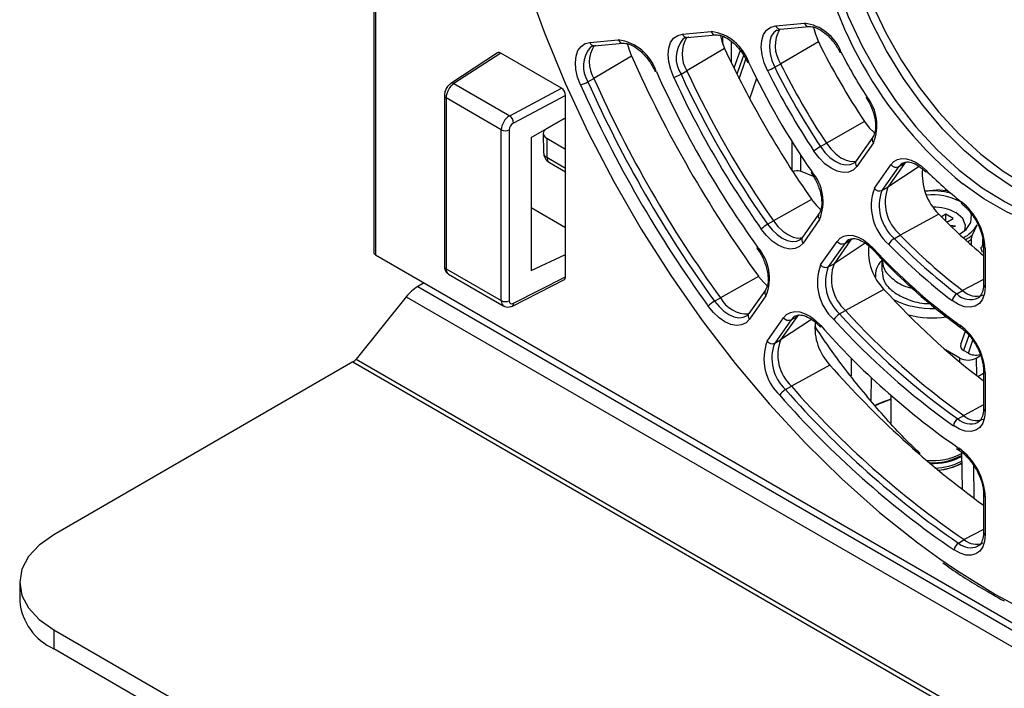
# Paper-space layout 'Sheet1' of a CAD drawing. Header units: millimetres. Extents: x -1 to 420, y -14 to 297.
# Tile 67 of 110: x 259 to 276, y 168 to 179. Entities that reach past the tile are written whole.
import ezdxf

# ---------------------------------------------------------------- set-up
doc = ezdxf.new("R2010")
doc.units = ezdxf.units.MM

psp = doc.layouts.new('Sheet1')

# ---------------------------------------------------------------- linework, layer by layer
at = {"color": 7, "linetype": 'Continuous', "lineweight": 25}
for p, q in [((265.246, 215.098), (265.246, 175.115)), ((265.276, 215.057), (265.276, 175.076)), ((270.571, 178.877), (271.064, 178.921)), ((272.176, 179.021), (272.672, 179.065)), ((272.2, 178.941), (272.255, 178.962)), ((272.255, 178.962), (272.751, 179.006)), ((268.972, 178.734), (269.463, 178.778)), ((270.65, 178.819), (271.143, 178.863)), ((272.913, 178.747), (272.262, 178.365)), ((269.051, 178.676), (269.543, 178.72)), ((271.296, 178.629), (270.646, 178.245)), ((271.566, 178.597), (271.457, 178.291)), ((267.383, 178.553), (266.576, 178.027)), ((267.435, 178.549), (266.63, 178.025)), ((268.484, 177.944), (267.435, 178.549)), ((269.691, 178.5), (269.041, 178.115)), ((270.544, 178.187), (270.646, 178.245)), ((272.16, 178.307), (272.262, 178.365)), ((268.939, 178.057), (269.041, 178.115)), ((266.63, 178.025), (267.59, 177.47)), ((267.59, 177.47), (268.484, 177.944)), ((266.464, 177.819), (266.464, 174.877)), ((267.446, 177.228), (266.493, 177.778)), ((266.493, 177.778), (266.493, 174.836)), ((268.555, 177.821), (267.657, 177.346)), ((268.555, 177.437), (268.555, 177.821)), ((273.736, 177.784), (273.785, 177.7)), ((267.959, 177.094), (268.555, 177.437)), ((268.555, 177.437), (268.228, 177.249)), ((268.555, 175.083), (268.555, 177.437)), ((267.446, 174.286), (267.446, 177.228)), ((267.583, 177.226), (267.583, 174.284)), ((273.706, 177.373), (273.05, 177)), ((267.959, 177.094), (267.959, 174.807)), ((268.169, 177.166), (268.174, 176.837)), ((268.228, 177.085), (268.233, 176.757)), ((268.228, 177.085), (268.555, 176.897)), ((273.85, 177.104), (273.564, 176.696)), ((272.949, 176.941), (273.05, 177)), ((273.861, 177.005), (273.575, 176.598)), ((268.274, 176.667), (268.555, 176.505)), ((273.878, 176.221), (274.164, 176.628)), ((274.295, 176.592), (274.008, 176.185)), ((274.397, 176.648), (274.11, 176.24)), ((274.295, 176.592), (274.397, 176.648)), ((272.829, 176.427), (272.604, 176.515)), ((272.788, 176.492), (272.84, 176.409)), ((274.008, 176.185), (274.11, 176.24)), ((272.796, 176.031), (272.138, 175.661)), ((274.952, 176.192), (274.755, 176.17)), ((267.959, 175.89), (268.555, 175.547)), ((272.922, 175.783), (272.637, 175.378)), ((274.988, 175.778), (274.322, 175.417)), ((275.108, 175.775), (275.033, 175.732)), ((275.235, 175.702), (275.108, 175.775)), ((275.108, 175.657), (275.108, 175.775)), ((275.126, 175.639), (275.235, 175.702)), ((272.037, 175.602), (272.138, 175.661)), ((272.933, 175.684), (272.648, 175.279)), ((275.275, 175.567), (275.185, 175.581)), ((275.21, 175.557), (275.275, 175.567)), ((275.571, 175.419), (275.648, 175.594)), ((274.222, 175.358), (274.322, 175.417)), ((275.744, 175.353), (275.744, 175.273)), ((271.853, 175.192), (271.907, 175.11)), ((272.951, 174.902), (273.236, 175.307)), ((273.367, 175.271), (273.082, 174.866)), ((273.468, 175.327), (273.184, 174.922)), ((273.367, 175.271), (273.468, 175.327)), ((273.438, 175.336), (273.43, 175.332)), ((275.551, 175.241), (275.551, 175.344)), ((275.742, 175.113), (275.712, 175.204)), ((275.76, 175.228), (275.76, 174.567)), ((275.789, 175.188), (275.789, 174.526)), ((265.276, 175.076), (285.344, 163.491)), ((267.959, 174.807), (268.555, 175.083)), ((268.555, 174.698), (268.555, 175.083)), ((273.082, 174.866), (273.184, 174.922)), ((274.005, 175), (274.005, 174.788)), ((266.493, 174.836), (267.446, 174.286)), ((266.533, 174.745), (267.488, 174.194)), ((267.657, 174.241), (268.555, 174.698)), ((271.881, 174.705), (271.223, 174.336)), ((273.895, 174.718), (273.895, 174.687)), ((266.115, 174.591), (266.005, 174.528)), ((266.005, 174.528), (327.439, 139.063)), ((267.636, 174.194), (268.533, 174.652)), ((265.807, 174.352), (264.946, 173.281)), ((265.807, 174.352), (327.241, 138.888)), ((271.122, 174.277), (271.223, 174.336)), ((271.998, 174.468), (271.714, 174.064)), ((272.009, 174.37), (271.725, 173.966)), ((274.043, 174.479), (273.379, 174.117)), ((275.298, 174.403), (275.399, 174.463)), ((275.667, 174.333), (275.673, 174.338)), ((272.028, 173.589), (272.312, 173.993)), ((272.544, 174.012), (272.26, 173.609)), ((272.443, 173.957), (272.544, 174.012)), ((273.278, 174.057), (273.379, 174.117)), ((272.443, 173.957), (272.159, 173.553)), ((275.445, 173.755), (275.365, 173.531)), ((272.159, 173.553), (272.26, 173.609)), ((275.352, 173.296), (275.106, 173.438)), ((275.498, 173.38), (275.414, 173.428)), ((275.635, 173.296), (275.709, 173.339)), ((264.889, 173.23), (259.729, 170.251)), ((264.889, 173.23), (326.322, 137.766)), ((264.946, 173.281), (326.379, 137.816)), ((273.11, 173.177), (272.447, 172.813)), ((275.66, 172.981), (275.76, 173.039)), ((275.76, 173.084), (275.76, 172.427)), ((275.789, 173.043), (275.789, 172.386)), ((272.346, 172.754), (272.447, 172.813)), ((274.164, 172.653), (274.164, 172.178)), ((275.317, 172.25), (275.417, 172.31)), ((275.76, 172.428), (275.76, 172.427)), ((275.656, 172.188), (275.667, 172.193)), ((275.294, 171.741), (275.35, 171.701)), ((275.38, 171.677), (275.39, 171.037)), ((275.76, 170.95), (275.76, 170.295)), ((275.789, 170.91), (275.789, 170.254)), ((275.76, 170.296), (275.76, 170.295)), ((275.327, 170.111), (275.427, 170.17)), ((275.658, 170.056), (275.667, 170.061)), ((259.143, 169.435), (259.143, 169.108)), ((259.729, 168.619), (274.96, 159.826)), ((259.729, 168.619), (259.729, 168.292)), ((259.729, 168.292), (274.96, 159.499))]:
    psp.add_line(p, q, dxfattribs=at)
at = {"color": 8, "linetype": 'Continuous', "lineweight": 25}
for p, q in [((271.266, 178.701), (271.266, 178.836)), ((271.407, 178.754), (271.407, 178.393)), ((271.621, 178.511), (271.507, 178.19)), ((271.548, 178.107), (271.664, 178.444)), ((271.846, 178.114), (271.727, 177.765)), ((272.463, 176.522), (272.463, 177.017)), ((268.233, 176.757), (268.555, 176.571)), ((272.604, 176.796), (272.604, 176.515)), ((274.65, 176.599), (274.11, 176.24)), ((274.434, 176.673), (274.397, 176.648)), ((273.505, 175.352), (273.468, 175.327)), ((273.72, 175.278), (273.184, 174.922)), ((275.76, 174.652), (275.399, 174.463)), ((272.581, 174.037), (272.544, 174.012)), ((272.796, 173.964), (272.26, 173.609)), ((275.506, 173.688), (275.414, 173.428)), ((275.498, 173.38), (275.574, 173.603)), ((273.479, 173.298), (273.479, 172.99)), ((275.353, 173.228), (275.352, 173.296)), ((275.635, 173.296), (275.639, 172.997)), ((273.822, 172.964), (273.819, 172.57)), ((275.76, 172.489), (275.417, 172.31)), ((275.268, 171.789), (275.336, 171.742)), ((275.585, 171.451), (275.593, 170.883)), ((275.76, 170.344), (275.427, 170.17))]:
    psp.add_line(p, q, dxfattribs=at)
at = {"color": 7, "linetype": 'Continuous', "lineweight": 25, "flags": 128}
for points in [[(267.057, 183.439), (267.087, 183.172), (267.212, 182.339), (267.386, 181.49), (267.607, 180.63), (267.876, 179.764), (268.189, 178.898), (268.547, 178.035), (268.945, 177.181), (269.383, 176.341), (269.858, 175.519), (270.367, 174.719), (270.907, 173.947), (271.475, 173.206), (272.069, 172.502), (272.684, 171.836), (273.318, 171.215), (273.966, 170.64), (274.626, 170.115), (275.004, 169.84)], [(273.445, 182.405), (273.407, 182.23), (273.357, 181.812), (273.357, 181.363), (273.407, 180.889), (273.505, 180.397), (273.651, 179.896), (273.842, 179.394), (274.075, 178.899), (274.346, 178.42), (274.65, 177.964), (274.983, 177.539), (275.339, 177.152), (275.712, 176.808), (276.096, 176.515), (276.486, 176.276), (276.873, 176.095), (277.252, 175.976), (277.266, 175.973)], [(272.035, 178.248), (271.978, 178.385), (271.942, 178.521), (271.927, 178.651), (271.936, 178.769), (271.967, 178.869), (272.019, 178.947), (272.09, 178.998), (272.176, 179.021)], [(272.827, 178.995), (272.86, 178.874), (272.913, 178.747)], [(270.418, 178.131), (270.366, 178.265), (270.333, 178.398), (270.322, 178.524), (270.333, 178.637), (270.365, 178.732), (270.417, 178.806), (270.487, 178.855), (270.571, 178.877)], [(270.676, 178.826), (270.604, 178.807), (270.573, 178.79)], [(271.223, 178.85), (271.248, 178.753), (271.296, 178.629)], [(268.812, 178.003), (268.762, 178.136), (268.733, 178.266), (268.723, 178.389), (268.735, 178.5), (268.768, 178.593), (268.82, 178.665), (268.889, 178.713), (268.972, 178.734)], [(269.077, 178.683), (269.005, 178.665), (268.977, 178.649)], [(269.624, 178.706), (269.645, 178.622), (269.691, 178.5)], [(271.711, 178.394), (271.701, 178.391), (271.694, 178.391), (271.691, 178.392), (271.691, 178.392)], [(270.118, 178.233), (270.109, 178.231), (270.102, 178.231), (270.098, 178.232), (270.098, 178.233)], [(273.749, 177.798), (273.741, 177.792), (273.737, 177.787), (273.735, 177.784), (273.736, 177.784)], [(273.706, 177.373), (273.79, 177.264), (273.879, 177.174)], [(273.05, 177), (273.127, 176.899), (273.212, 176.814), (273.302, 176.748), (273.393, 176.704), (273.48, 176.684), (273.56, 176.69), (273.564, 176.691)], [(273.575, 176.598), (273.512, 176.535), (273.432, 176.499), (273.339, 176.493), (273.237, 176.516), (273.131, 176.567), (273.025, 176.645), (272.925, 176.745), (272.835, 176.863)], [(273.518, 176.653), (273.529, 176.66), (273.583, 176.714)], [(274.164, 176.628), (274.214, 176.682), (274.276, 176.717), (274.347, 176.733), (274.425, 176.73), (274.509, 176.707), (274.596, 176.666), (274.682, 176.607), (274.766, 176.532)], [(272.799, 176.508), (272.792, 176.501), (272.788, 176.496), (272.787, 176.493), (272.788, 176.492)], [(274.766, 176.532), (274.763, 176.521), (274.762, 176.511), (274.764, 176.504), (274.767, 176.502)], [(272.796, 176.031), (272.879, 175.928), (272.95, 175.858)], [(275.436, 175.492), (275.45, 175.582), (275.402, 175.701), (275.282, 175.802)], [(275.344, 175.429), (275.459, 175.513), (275.54, 175.633), (275.55, 175.762), (275.528, 175.824)], [(272.648, 175.279), (272.587, 175.218), (272.51, 175.182), (272.42, 175.174), (272.321, 175.194), (272.218, 175.241), (272.114, 175.313), (272.015, 175.408), (271.926, 175.52)], [(272.138, 175.661), (272.215, 175.565), (272.299, 175.484), (272.387, 175.423), (272.476, 175.382), (272.56, 175.365), (272.637, 175.372), (272.638, 175.372)], [(272.589, 175.333), (272.604, 175.343), (272.656, 175.396)], [(273.236, 175.307), (273.288, 175.362), (273.352, 175.398), (273.427, 175.413), (273.51, 175.407), (273.598, 175.38), (273.688, 175.333), (273.777, 175.267), (273.863, 175.185)], [(271.864, 175.21), (271.857, 175.202), (271.854, 175.196), (271.853, 175.193), (271.853, 175.192)], [(271.881, 174.705), (271.965, 174.605), (272.026, 174.545)], [(275.789, 174.526), (275.777, 174.41), (275.744, 174.313), (275.689, 174.239), (275.616, 174.191), (275.528, 174.172), (275.43, 174.182), (275.325, 174.222), (275.218, 174.288)], [(271.725, 173.966), (271.665, 173.905), (271.589, 173.869), (271.501, 173.86), (271.403, 173.878), (271.302, 173.923), (271.2, 173.993), (271.102, 174.084), (271.012, 174.193)], [(271.664, 174.019), (271.682, 174.03), (271.733, 174.082)], [(272.312, 173.993), (272.365, 174.049), (272.431, 174.084), (272.508, 174.098), (272.593, 174.091), (272.682, 174.061), (272.774, 174.011), (272.865, 173.942), (272.952, 173.857)], [(272.948, 173.83), (272.947, 173.832), (272.946, 173.838), (272.947, 173.846), (272.952, 173.857)], [(275.789, 172.386), (275.778, 172.273), (275.746, 172.178), (275.694, 172.104), (275.624, 172.055), (275.54, 172.033), (275.445, 172.039), (275.344, 172.073), (275.24, 172.133)], [(259.729, 170.251), (259.48, 170.076), (259.295, 169.877), (259.181, 169.66), (259.143, 169.435), (259.181, 169.21), (259.295, 168.993), (259.48, 168.794), (259.729, 168.619)], [(275.789, 170.254), (275.778, 170.142), (275.747, 170.048), (275.696, 169.974), (275.629, 169.925), (275.547, 169.901), (275.454, 169.905), (275.354, 169.936), (275.251, 169.993)]]:
    psp.add_lwpolyline(points, dxfattribs=at)
at = {"color": 8, "linetype": 'Continuous', "lineweight": 25, "flags": 128}
for points in [[(272.942, 181.809), (272.93, 181.656), (272.93, 181.195), (272.981, 180.709), (273.082, 180.206), (273.231, 179.693), (273.427, 179.179), (273.665, 178.672), (273.943, 178.182), (274.254, 177.715), (274.595, 177.279), (274.96, 176.883), (275.342, 176.531), (275.735, 176.23), (276.134, 175.986), (276.296, 175.903)], [(276.479, 176.12), (276.218, 176.268), (275.822, 176.541), (275.434, 176.867), (275.06, 177.242), (274.707, 177.658), (274.38, 178.11), (274.085, 178.589), (273.827, 179.089), (273.61, 179.6), (273.437, 180.114), (273.312, 180.623), (273.235, 181.118), (273.21, 181.592)], [(272.198, 178.946), (272.146, 178.906), (272.101, 178.84), (272.075, 178.754), (272.068, 178.653), (272.08, 178.541), (272.111, 178.424), (272.16, 178.307)], [(279.145, 177.756), (279.12, 177.31), (279.045, 176.9), (278.922, 176.533), (278.752, 176.214), (278.538, 175.948), (278.283, 175.739), (277.992, 175.592), (277.669, 175.507), (277.318, 175.487), (276.947, 175.532), (276.56, 175.64), (276.164, 175.811), (275.764, 176.042), (275.405, 176.299)], [(272.949, 176.941), (273.026, 176.84), (273.112, 176.754), (273.202, 176.688), (273.293, 176.644), (273.381, 176.624), (273.461, 176.629), (273.518, 176.653)], [(274.367, 176.657), (274.338, 176.638), (274.295, 176.592)], [(272.037, 175.602), (272.114, 175.506), (272.199, 175.425), (272.287, 175.363), (272.376, 175.322), (272.461, 175.305), (272.538, 175.312), (272.589, 175.333)], [(273.43, 175.332), (273.411, 175.318), (273.367, 175.271)], [(273.86, 175.158), (273.859, 175.159), (273.858, 175.166), (273.859, 175.174), (273.863, 175.185)], [(275.004, 169.84), (275.293, 169.643), (275.964, 169.226), (276.635, 168.868), (277.302, 168.57), (277.961, 168.333), (278.61, 168.159), (279.244, 168.05), (279.859, 168.004), (280.452, 168.024), (281.021, 168.108), (281.561, 168.257), (282.07, 168.469), (282.545, 168.743), (282.983, 169.078), (283.381, 169.471), (283.738, 169.922), (284.052, 170.426), (284.32, 170.981), (284.542, 171.585), (284.716, 172.234), (284.841, 172.923), (284.916, 173.65), (284.941, 174.411)], [(271.122, 174.277), (271.199, 174.183), (271.283, 174.105), (271.37, 174.046), (271.457, 174.007), (271.541, 173.991), (271.617, 173.999), (271.664, 174.019)], [(272.509, 174.019), (272.488, 174.005), (272.443, 173.957)]]:
    psp.add_lwpolyline(points, dxfattribs=at)
at = {"color": 7, "linetype": 'Continuous', "lineweight": 25}
for centre, radius, start, end in [((279.925, 181.875), 7.178, 187.6845, 230.9681), ((270.958, 178.132), 0.797, 19.2003, 82.3795), ((272.727, 178.675), 0.559, 149.0194, 213.616), ((272.575, 178.293), 0.778, 20.978, 82.8771), ((269.353, 177.98), 0.806, 18.2929, 82.132), ((271.103, 178.533), 0.541, 147.7272, 212.231), ((283.836, 184.138), 12.181, 206.2641, 213.7359), ((269.495, 178.392), 0.532, 147.3775, 211.394), ((286.394, 185.614), 16.635, 204.8272, 215.1727), ((288.946, 187.088), 21.084, 204.0355, 215.9645), ((273.286, 178.595), 0.0277, 264.2566, 304.1382), ((280.849, 182.413), 8.469, 206.9765, 213.0234), ((285.665, 185.193), 16.548, 204.8272, 215.1728), ((283.414, 183.894), 12.932, 205.172, 214.8281), ((271.73, 179.054), 0.862, 290.7326, 299.9145), ((283.04, 183.678), 12.271, 206.2641, 213.7359), ((283.009, 183.66), 12.098, 206.2641, 213.7359), ((283.107, 183.717), 12.094, 206.264, 213.736), ((288.218, 186.667), 20.997, 204.0355, 215.9645), ((285.972, 185.37), 17.386, 204.2385, 215.7615), ((270.232, 178.731), 0.627, 287.2205, 299.8625), ((285.597, 185.154), 16.725, 204.8272, 215.1728), ((285.567, 185.137), 16.553, 204.8273, 215.1728), ((268.668, 178.53), 0.546, 285.2997, 299.8302), ((288.15, 186.628), 21.174, 204.0355, 215.9645), ((288.12, 186.611), 21.002, 204.0355, 215.9645), ((273.144, 177.308), 0.778, 337.1281, 39.0199), ((267.495, 177.338), 0.163, 2.7619, 54.3077), ((267.517, 177.366), 0.155, 242.7371, 295.5308), ((273.38, 176.196), 0.861, 120.0811, 129.2747), ((268.374, 176.84), 0.2, 180.8659, 240.0027), ((274.252, 176.693), 0.109, 216.1531, 293.0009), ((275.646, 176.454), 0.943, 174.0899, 225.7883), ((272.196, 175.988), 0.797, 337.626, 40.7968), ((279.337, 181.072), 6.443, 224.8078, 232.0651), ((274.696, 175.917), 0.873, 159.676, 229.2242), ((273.966, 176.285), 0.109, 216.1518, 293.0017), ((274.809, 175.982), 0.745, 159.6763, 229.224), ((274.71, 175.925), 0.749, 159.6762, 229.2241), ((274.875, 174.841), 1.335, 76.1068, 95.5104), ((274.881, 175.079), 1.029, 62.5072, 95.9696), ((274.88, 174.791), 1.403, 78.4284, 87.0732), ((274.885, 175.041), 0.858, 62.4509, 89.8201), ((275.413, 175.98), 0.0381, 162.8307, 225.1766), ((274.692, 175.132), 1.098, 2.9042, 51.4474), ((281.867, 182.429), 9.568, 224.0336, 230.3335), ((272.351, 175.06), 0.626, 120.1288, 132.7915), ((275.181, 175.851), 0.532, 295.2155, 331.1561), ((274.352, 175.14), 0.254, 120.8114, 152.5738), ((280.848, 181.746), 9.205, 223.9527, 232.9201), ((280.947, 181.803), 9.201, 223.9527, 232.9201), ((271.262, 174.673), 0.806, 337.8731, 41.7048), ((273.324, 175.372), 0.109, 216.1522, 293.0013), ((274.714, 175.135), 0.938, 174.2854, 224.359), ((281.102, 181.851), 9.841, 222.6417, 234.2311), ((280.847, 181.736), 9.336, 223.9527, 232.9201), ((275.1, 176), 0.796, 298.7133, 304.5175), ((273.758, 174.599), 0.862, 159.3885, 227.8651), ((273.039, 174.967), 0.109, 216.1536, 293.0009), ((273.774, 174.606), 0.74, 159.3887, 227.865), ((273.873, 174.663), 0.737, 159.3888, 227.8648), ((274.27, 174.713), 0.375, 136.5772, 184.4522), ((266.382, 173.904), 0.729, 121.1059, 142.0212), ((271.69, 174.59), 0.532, 208.6063, 272.6194), ((283.577, 183.15), 12.887, 222.2846, 232.6529), ((275.393, 174.251), 0.179, 122.1017, 168.1686), ((275.635, 174.696), 0.332, 224.6884, 290.4371), ((267.517, 174.424), 0.155, 242.7371, 295.5308), ((271.396, 173.805), 0.546, 120.1624, 134.7086), ((274.863, 175.64), 1.488, 243.8834, 272.4572), ((272.4, 174.057), 0.109, 216.1522, 293.0013), ((273.421, 173.817), 0.28, 120.641, 149.3577), ((282.606, 182.523), 12.597, 222.2278, 234.645), ((282.704, 182.581), 12.593, 222.2279, 234.645), ((274.876, 175.633), 1.645, 255.4647, 278.4332), ((273.788, 173.821), 0.935, 174.3284, 223.5817), ((282.892, 182.662), 13.279, 221.5337, 234.9603), ((282.605, 182.513), 12.728, 222.2278, 234.645), ((274.696, 172.989), 1.094, 2.8456, 53.3104), ((272.829, 173.285), 0.856, 159.2222, 227.1171), ((272.116, 173.653), 0.109, 216.1518, 293.0027), ((272.845, 173.292), 0.734, 159.2225, 227.1167), ((272.944, 173.349), 0.731, 159.2227, 227.1166), ((264.781, 173.409), 0.208, 301.1061, 322.0215), ((285.338, 183.931), 16.284, 221.3313, 233.9699), ((284.457, 183.356), 15.982, 221.2772, 235.5956), ((272.497, 172.498), 0.297, 120.5533, 147.5671), ((284.357, 183.289), 16.116, 221.2772, 235.5956), ((284.359, 183.299), 15.985, 221.2772, 235.5957), ((274.711, 170.724), 1.935, 106.4289, 114.9098), ((275.635, 172.543), 0.32, 226.9862, 291.1647), ((275.408, 172.106), 0.17, 122.4136, 170.9204), ((274.88, 172.611), 1.081, 264.7508, 297.6019), ((274.89, 172.497), 1.004, 266.1572, 299.3195), ((274.699, 170.856), 1.092, 2.8026, 54.2825), ((274.89, 172.52), 1.039, 266.9315, 298.1999), ((274.899, 172.415), 1.014, 271.1927, 298.4621), ((274.907, 172.322), 0.957, 274.1479, 299.8484), ((274.901, 172.393), 1.029, 274.2212, 297.9447), ((275.416, 169.971), 0.166, 122.5891, 172.405), ((275.635, 170.404), 0.313, 228.2882, 291.5583), ((260.144, 169.208), 1.006, 185.6946, 245.6254)]:
    psp.add_arc(centre, radius, start, end, dxfattribs=at)
at = {"color": 8, "linetype": 'Continuous', "lineweight": 25}
for centre, radius, start, end in [((271.141, 178.943), 0.0802, 195.4449, 271.6767), ((272.255, 179.045), 0.0829, 196.9319, 270.1906), ((272.751, 179.089), 0.0829, 196.9336, 270.1885), ((269.543, 178.802), 0.0829, 196.9325, 270.1903), ((270.973, 178.468), 0.513, 141.129, 213.3322), ((270.648, 178.899), 0.0802, 195.4435, 271.6778), ((269.363, 178.327), 0.502, 140.1562, 212.5843), ((269.051, 178.759), 0.0829, 196.934, 270.1887), ((266.601, 177.98), 0.0529, 56.6513, 118.0748), ((266.513, 177.824), 0.0496, 185.2244, 246.1251), ((273.918, 177.062), 0.0801, 148.3214, 224.5626), ((268.273, 176.848), 0.0997, 186.3605, 246.0194), ((268.332, 176.748), 0.0998, 174.8845, 234.4751), ((273.632, 176.654), 0.0802, 148.3349, 224.5514), ((272.993, 175.741), 0.0829, 149.8183, 223.068), ((272.709, 175.336), 0.0829, 149.8193, 223.0668), ((275.107, 175.994), 0.739, 297.1432, 308.8881), ((275.807, 175.232), 0.0479, 184.5798, 247.3389), ((266.513, 174.881), 0.0495, 185.1924, 246.128), ((275.807, 174.57), 0.0481, 184.1462, 247.1742), ((272.066, 174.426), 0.0802, 148.3349, 224.5514), ((275.532, 174.63), 0.326, 224.1785, 294.4112), ((267.611, 174.234), 0.0471, 302.3705, 7.7755), ((271.782, 174.022), 0.0802, 148.3322, 224.554), ((275.39, 173.857), 0.0419, 166.859, 228.1267), ((275.81, 173.089), 0.0506, 186.5282, 245.4924), ((274.695, 170.874), 1.796, 107.186, 116.4669), ((275.809, 172.431), 0.0494, 185.0937, 246.2267), ((275.535, 172.482), 0.319, 226.8382, 292.3717), ((275.379, 171.734), 0.044, 168.8355, 229.3976), ((275.809, 170.955), 0.0498, 185.8483, 246.0268), ((275.809, 170.299), 0.0494, 185.0937, 246.2267), ((275.535, 170.342), 0.312, 228.0875, 293.3082)]:
    psp.add_arc(centre, radius, start, end, dxfattribs=at)
at = {"color": 7, "linetype": 'Continuous', "lineweight": 25}
for centre, major_axis, ratio, start_param, end_param in [((267.435, 178.468), (-0.0501, 0.0866), 0.577117, 5.496764, 6.313744), ((266.631, 177.862), (0.096, 0.175), 0.562064, 0.781613, 2.343683), ((268.484, 177.862), (-0.0501, 0.0866), 0.577644, 3.925966, 5.496305), ((267.591, 177.308), (0.104, 0.171), 0.592302, 0.807847, 2.369917), ((267.658, 177.265), (0.0541, 0.0842), 0.606761, 0.823113, 2.385183), ((268.369, 177.167), (0.2, 0), 0.577244, 2.356233, 3.926953), ((272.534, 176.474), (0.0998, 0.012), 0.480054, 0.727934, 2.298654), ((265.346, 175.112), (0.1, -0.0043), 0.546315, 3.165165, 3.950564), ((268.484, 174.739), (-0.0501, 0.0866), 0.577117, 3.111034, 3.925511), ((267.658, 174.323), (0.0541, 0.0842), 0.606761, 2.385183, 3.947253), ((275.573, 173.519), (0.212, 0.02), 0.567817, 2.881661, 3.81416), ((275.656, 173.472), (0.212, 0.021), 0.572188, 3.816382, 4.880645), ((275.493, 173.378), (0.2, 0), 0.577244, 3.926953, 5.497825)]:
    psp.add_ellipse(centre, major_axis=major_axis, ratio=ratio, start_param=start_param, end_param=end_param, dxfattribs=at)
at = {"color": 8, "linetype": 'Continuous', "lineweight": 25}
for centre, major_axis, ratio, start_param, end_param in [((266.631, 174.92), (0.096, 0.175), 0.562064, 2.343683, 3.129162), ((267.591, 174.365), (0.104, 0.171), 0.592302, 2.369917, 3.153479)]:
    psp.add_ellipse(centre, major_axis=major_axis, ratio=ratio, start_param=start_param, end_param=end_param, dxfattribs=at)
at = {"color": 7, "linetype": 'Continuous', "lineweight": 25}
for points, knots in [([(272.751, 179.006), (272.767, 179.007), (272.814, 179.008), (272.918, 178.973), (273.052, 178.879), (273.183, 178.741), (273.25, 178.626), (273.284, 178.567)], [0, 0, 0, 0, 0.109193, 0.334974, 0.553707, 0.772019, 1, 1, 1, 1]), ([(271.143, 178.863), (271.159, 178.863), (271.206, 178.864), (271.31, 178.83), (271.445, 178.736), (271.57, 178.601), (271.649, 178.478), (271.683, 178.407), (271.691, 178.392)], [0, 0, 0, 0, 0.105018, 0.322175, 0.53255, 0.742517, 0.944259, 1, 1, 1, 1]), ([(269.543, 178.72), (269.558, 178.72), (269.605, 178.721), (269.71, 178.686), (269.845, 178.592), (269.971, 178.455), (270.054, 178.327), (270.089, 178.251), (270.098, 178.233)], [0, 0, 0, 0, 0.103012, 0.316023, 0.522381, 0.72834, 0.935917, 1, 1, 1, 1]), ([(266.576, 178.027), (266.56, 178.015), (266.525, 177.988), (266.486, 177.925), (266.466, 177.865), (266.464, 177.83), (266.464, 177.819)], [0, 0, 0, 0, 0.252286, 0.553444, 0.864429, 1, 1, 1, 1]), ([(273.785, 177.7), (273.786, 177.699), (273.819, 177.642), (273.866, 177.52), (273.903, 177.348), (273.897, 177.203), (273.87, 177.132), (273.852, 177.106), (273.85, 177.104)], [0, 0, 0, 0, 0.002661, 0.24996, 0.496007, 0.73813, 0.971416, 1, 1, 1, 1]), ([(274.37, 176.652), (274.385, 176.661), (274.421, 176.682), (274.516, 176.67), (274.641, 176.615), (274.726, 176.539), (274.766, 176.502)], [0, 0, 0, 0, 0.2030566, 0.463729, 0.7440391, 1, 1, 1, 1]), ([(272.84, 176.409), (272.84, 176.409), (272.875, 176.353), (272.927, 176.231), (272.971, 176.056), (272.972, 175.904), (272.946, 175.821), (272.926, 175.789), (272.922, 175.783)], [0, 0, 0, 0, 0.002499, 0.239403, 0.475528, 0.708136, 0.937234, 1, 1, 1, 1]), ([(275.386, 175.953), (275.408, 175.934), (275.474, 175.879), (275.578, 175.756), (275.677, 175.585), (275.741, 175.409), (275.759, 175.291), (275.759, 175.236), (275.76, 175.228)], [0, 0, 0, 0, 0.111225, 0.327534, 0.545706, 0.763992, 0.9679, 1, 1, 1, 1]), ([(273.436, 175.329), (273.453, 175.339), (273.49, 175.361), (273.587, 175.35), (273.712, 175.292), (273.807, 175.214), (273.853, 175.165), (273.86, 175.158)], [0, 0, 0, 0, 0.2094274, 0.4529183, 0.7147449, 0.956959, 1, 1, 1, 1]), ([(275.551, 175.344), (275.551, 175.346), (275.552, 175.349), (275.552, 175.356), (275.554, 175.367), (275.561, 175.391), (275.567, 175.408), (275.571, 175.419), (275.571, 175.419)], [0, 0, 0, 0, 0.0532389, 0.1177228, 0.2272353, 0.4303125, 0.9973513, 1, 1, 1, 1]), ([(275.744, 175.273), (275.744, 175.271), (275.743, 175.267), (275.742, 175.258), (275.739, 175.244), (275.733, 175.222), (275.727, 175.208), (275.724, 175.198)], [0, 0, 0, 0, 0.066343, 0.148519, 0.279642, 0.541423, 1, 1, 1, 1]), ([(271.907, 175.11), (271.907, 175.11), (271.943, 175.055), (271.997, 174.933), (272.045, 174.757), (272.05, 174.602), (272.025, 174.511), (272.003, 174.477), (271.998, 174.468)], [0, 0, 0, 0, 0.0022895, 0.23417, 0.4654967, 0.6935264, 0.917914, 1, 1, 1, 1]), ([(273.86, 175.158), (273.94, 175.074), (274.17, 174.83), (274.565, 174.458), (274.988, 174.1), (275.257, 173.904), (275.362, 173.826)], [0, 0, 0, 0, 0.16559, 0.480229, 0.795036, 1, 1, 1, 1]), ([(266.464, 174.877), (266.466, 174.854), (266.47, 174.815), (266.498, 174.769), (266.523, 174.754), (266.533, 174.747)], [0, 0, 0, 0, 0.434625, 0.771762, 1, 1, 1, 1]), ([(274.015, 175), (274.018, 174.945), (274.027, 174.82), (274.192, 174.65), (274.374, 174.536), (274.502, 174.509), (274.524, 174.505)], [0, 0, 0, 0, 0.26485, 0.601063, 0.932438, 1, 1, 1, 1]), ([(274.015, 174.789), (274.019, 174.734), (274.027, 174.609), (274.189, 174.433), (274.45, 174.3), (274.688, 174.232), (274.82, 174.235), (274.84, 174.235)], [0, 0, 0, 0, 0.199678, 0.452334, 0.701353, 0.954201, 1, 1, 1, 1]), ([(275.76, 174.567), (275.759, 174.543), (275.755, 174.472), (275.725, 174.383), (275.689, 174.352), (275.671, 174.337)], [0, 0, 0, 0, 0.210567, 0.613918, 1, 1, 1, 1]), ([(267.489, 174.196), (267.494, 174.192), (267.514, 174.178), (267.556, 174.173), (267.601, 174.179), (267.626, 174.19), (267.636, 174.194)], [0, 0, 0, 0, 0.125144, 0.465009, 0.796873, 1, 1, 1, 1]), ([(272.514, 174.015), (272.53, 174.025), (272.567, 174.046), (272.663, 174.035), (272.788, 173.977), (272.887, 173.896), (272.937, 173.842), (272.948, 173.831)], [0, 0, 0, 0, 0.19887, 0.43839, 0.695947, 0.93445, 1, 1, 1, 1]), ([(274.668, 171.652), (274.592, 171.725), (274.293, 172.008), (273.797, 172.574), (273.265, 173.232), (272.964, 173.678), (272.852, 173.844)], [0, 0, 0, 0, 0.115906, 0.451265, 0.796201, 1, 1, 1, 1]), ([(275.362, 173.826), (275.385, 173.809), (275.451, 173.758), (275.557, 173.641), (275.662, 173.473), (275.733, 173.294), (275.758, 173.162), (275.759, 173.098), (275.76, 173.084)], [0, 0, 0, 0, 0.106908, 0.31481, 0.524693, 0.734992, 0.943469, 1, 1, 1, 1]), ([(275.76, 172.427), (275.759, 172.403), (275.756, 172.331), (275.722, 172.246), (275.69, 172.199), (275.661, 172.192), (275.658, 172.192)], [0, 0, 0, 0, 0.195619, 0.570338, 0.950753, 1, 1, 1, 1]), ([(275.35, 171.701), (275.373, 171.684), (275.439, 171.636), (275.546, 171.521), (275.653, 171.356), (275.728, 171.176), (275.757, 171.038), (275.759, 170.969), (275.76, 170.95)], [0, 0, 0, 0, 0.104801, 0.30859, 0.514409, 0.720785, 0.925591, 1, 1, 1, 1]), ([(275.76, 170.295), (275.759, 170.27), (275.756, 170.199), (275.722, 170.113), (275.691, 170.067), (275.662, 170.06), (275.659, 170.06)], [0, 0, 0, 0, 0.197192, 0.574929, 0.958412, 1, 1, 1, 1]), ([(275.059, 169.77), (275.068, 169.764), (275.287, 169.603), (275.639, 169.379), (275.983, 169.187), (276.114, 169.113)], [0, 0, 0, 0, 0.024135, 0.628128, 1, 1, 1, 1])]:
    psp.add_open_spline(points, degree=3, knots=knots, dxfattribs=at)

doc.saveas('drawing.dxf')
